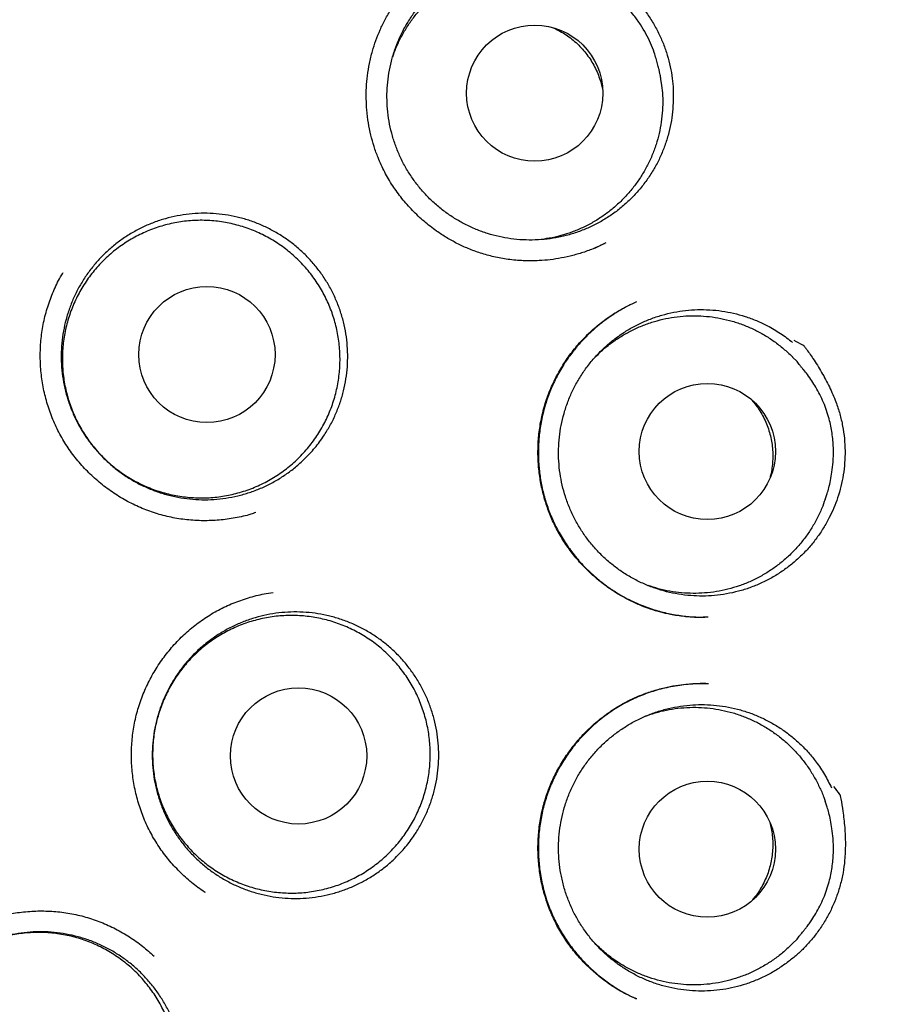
# Model space of a CAD drawing. Header units: millimetres. Extents: x 8 to 676, y 12 to 869.
# Tile 67 of 75: x 405.49 to 413.2, y 847.81 to 856.67. Entities that reach past the tile are written whole.
import ezdxf

# ---------------------------------------------------------------- set-up
doc = ezdxf.new("R2010")
doc.units = ezdxf.units.MM

msp = doc.modelspace()

# ---------------------------------------------------------------- linework, layer by layer
at = {"color": 7, "linetype": 'Continuous', "lineweight": 30}
for p, q in [((411.2625, 856.0794), (411.2557, 856.1348)), ((410.6612, 854.6162), (410.7645, 854.6645)), ((411.0361, 854.1329), (411.0119, 854.1212)), ((412.4793, 853.594), (412.4402, 853.6337)), ((412.7323, 852.354), (412.7503, 852.4068)), ((412.7503, 849.5867), (412.7323, 849.6395)), ((412.4402, 848.3598), (412.4793, 848.3995)), ((411.034, 847.8631), (411.0234, 847.8682))]:
    msp.add_line(p, q, dxfattribs=at)
for centre, radius in [((403.8363, 850.9968), 16.35), ((403.8363, 850.9968), 16.1738), ((410.1208, 856.0094), 0.6125), ((407.1729, 853.6579), 0.6128), ((411.6734, 852.7858), 0.6126), ((407.9971, 850.047), 0.6128), ((411.6734, 849.2076), 0.6125)]:
    msp.add_circle(centre, radius, dxfattribs=at)
for points, knots in [([(413.6075, 835.8794), (413.6134, 835.8834), (413.6261, 835.892), (413.655, 835.9124), (413.6973, 835.9422), (413.7559, 835.9831), (413.8258, 836.0308), (413.9035, 836.0839), (414.0142, 836.1607), (414.1586, 836.2626), (414.3374, 836.3919), (414.5247, 836.531), (414.7198, 836.6798), (414.9236, 836.8398), (415.1355, 837.0113), (415.3384, 837.1807), (415.5303, 837.3457), (415.7077, 837.5023), (415.8831, 837.6612), (416.0545, 837.8208), (416.2651, 838.0219), (416.5114, 838.2656), (416.7894, 838.5535), (417.056, 838.8419), (417.3114, 839.1307), (417.561, 839.425), (417.8044, 839.7249), (418.0414, 840.0301), (418.2687, 840.3359), (418.4878, 840.6437), (418.7, 840.9553), (418.9052, 841.2705), (419.1035, 841.5892), (419.3111, 841.9389), (419.5259, 842.3206), (419.7454, 842.7358), (419.9538, 843.1563), (420.1511, 843.5821), (420.3412, 844.022), (420.5231, 844.4764), (420.6958, 844.9456), (420.8559, 845.4207), (421.0029, 845.9012), (421.1366, 846.3858), (421.2542, 846.8639), (421.3567, 847.3343), (421.4449, 847.7966), (421.521, 848.2601), (421.5849, 848.725), (421.6377, 849.2007), (421.6785, 849.6874), (421.7062, 850.185), (421.7201, 850.6844), (421.72, 851.1854), (421.7057, 851.6876), (421.678, 852.1802), (421.6377, 852.6617), (421.5858, 853.1312), (421.522, 853.5978), (421.446, 854.0617), (421.3564, 854.5322), (421.2524, 855.0091), (421.133, 855.4922), (421.0001, 855.9723), (420.8536, 856.4492), (420.6935, 856.923), (420.5228, 857.3846), (420.3428, 857.8334), (420.1548, 858.2684), (419.9557, 858.6972), (419.746, 859.1194), (419.5213, 859.5433), (419.2809, 859.9686), (419.0241, 860.3947), (418.7559, 860.8134), (418.4763, 861.2246), (418.1852, 861.6283), (417.8882, 862.017), (417.586, 862.3911), (417.2794, 862.7508), (416.9628, 863.1029), (416.637, 863.4465), (416.3124, 863.771), (415.9902, 864.077), (415.6714, 864.3656), (415.3454, 864.6466), (415.0128, 864.9197), (414.6742, 865.1844), (414.3322, 865.4388), (413.9784, 865.6892), (413.6153, 865.9333), (413.2433, 866.1703), (412.8745, 866.3929), (412.5091, 866.6017), (412.2182, 866.7591), (412.002, 866.8716), (411.86, 866.9439), (411.7158, 867.0157), (411.5653, 867.0889), (411.4041, 867.1654), (411.2309, 867.2454), (411.0452, 867.3287), (410.8435, 867.4163), (410.6251, 867.5079), (410.3893, 867.603), (410.1388, 867.6996), (409.8736, 867.7972), (409.5939, 867.8951), (409.3149, 867.9875), (409.038, 868.0741), (408.7649, 868.1549), (408.4813, 868.2338), (408.1873, 868.3104), (407.8847, 868.3836), (407.5734, 868.4532), (407.2535, 868.5187), (406.9233, 868.5801), (406.5801, 868.6372), (406.2236, 868.6893), (405.8537, 868.7356), (405.4725, 868.7751), (405.0799, 868.8071), (404.6758, 868.8308), (404.26, 868.8462), (403.9788, 868.8481), (403.8363, 868.8491)], [0, 0, 0, 0, 0.000552, 0.001205, 0.002456, 0.004012, 0.005886, 0.007981, 0.01016, 0.014683, 0.019527, 0.024569, 0.029914, 0.035556, 0.041491, 0.047717, 0.052815, 0.058019, 0.063172, 0.06827, 0.073314, 0.082189, 0.090899, 0.099447, 0.107837, 0.116073, 0.124646, 0.133059, 0.141311, 0.149527, 0.157735, 0.165924, 0.174094, 0.182247, 0.192479, 0.202698, 0.212911, 0.223125, 0.233347, 0.244204, 0.255084, 0.265996, 0.276945, 0.287894, 0.298822, 0.309094, 0.319334, 0.329556, 0.339769, 0.349978, 0.360811, 0.371658, 0.382526, 0.393429, 0.404375, 0.415334, 0.425647, 0.435926, 0.446176, 0.456406, 0.466622, 0.477451, 0.48828, 0.499119, 0.509976, 0.52086, 0.531779, 0.542113, 0.552435, 0.562723, 0.572982, 0.583219, 0.594058, 0.604885, 0.615704, 0.626524, 0.637356, 0.648208, 0.658466, 0.668759, 0.679071, 0.689384, 0.699684, 0.709041, 0.718401, 0.727768, 0.737143, 0.746507, 0.755832, 0.76498, 0.77481, 0.784408, 0.793782, 0.80294, 0.811886, 0.815386, 0.818854, 0.822294, 0.825904, 0.829787, 0.833941, 0.83837, 0.843075, 0.8483, 0.853836, 0.859683, 0.865835, 0.872288, 0.879035, 0.885031, 0.891231, 0.897638, 0.904251, 0.911072, 0.917975, 0.925081, 0.932392, 0.939912, 0.947802, 0.955915, 0.964256, 0.972828, 0.981639, 0.990694, 1, 1, 1, 1]), ([(411.3664, 855.9483), (411.3649, 855.9126), (411.3618, 855.8413), (411.3458, 855.7343), (411.3212, 855.6279), (411.2874, 855.5241), (411.2455, 855.4244), (411.1954, 855.3286), (411.1369, 855.2365), (411.0707, 855.1498), (410.9982, 855.0697), (410.9192, 854.9959), (410.8334, 854.9285), (410.7423, 854.8685), (410.6472, 854.8171), (410.5483, 854.7737), (410.445, 854.7384), (410.3391, 854.7121), (410.2323, 854.6951), (410.1245, 854.6869), (410.0153, 854.6879), (409.9066, 854.6981), (409.8001, 854.7174), (409.6956, 854.7454), (409.5929, 854.7825), (409.4936, 854.8282), (409.3995, 854.8816), (409.31, 854.9426), (409.2253, 855.0116), (409.1467, 855.0875), (409.0754, 855.1691), (409.0112, 855.2562), (408.954, 855.3494), (408.9049, 855.447), (408.8646, 855.5475), (408.8328, 855.6509), (408.8096, 855.7577), (408.7955, 855.8661), (408.7907, 855.9742), (408.7949, 856.0823), (408.8083, 856.1906), (408.8309, 856.2975), (408.8622, 856.401), (408.9019, 856.5015), (408.9504, 856.5993), (409.0071, 856.6926), (409.0708, 856.7798), (409.1416, 856.8615), (409.2198, 856.9376), (409.3041, 857.0068), (409.3932, 857.068), (409.487, 857.1216), (409.586, 857.1675), (409.6886, 857.2048), (409.7929, 857.233), (409.8993, 857.2524), (410.0079, 857.263), (410.1262, 857.2641), (410.2531, 857.2542), (410.3413, 857.2352), (410.3857, 857.2257)], [0, 0, 0, 0, 0.016852, 0.033704, 0.051045, 0.068386, 0.085238, 0.10209, 0.119431, 0.136772, 0.153624, 0.170476, 0.187817, 0.205159, 0.22201, 0.238862, 0.256203, 0.273545, 0.290396, 0.307248, 0.32459, 0.341931, 0.358783, 0.375634, 0.392976, 0.410317, 0.427169, 0.444021, 0.461362, 0.478703, 0.495555, 0.512407, 0.529748, 0.547089, 0.563941, 0.580793, 0.598134, 0.615476, 0.632327, 0.649179, 0.66652, 0.683862, 0.700714, 0.717565, 0.734907, 0.752248, 0.7691, 0.785951, 0.803293, 0.820634, 0.837486, 0.854338, 0.871679, 0.88902, 0.905872, 0.922724, 0.940065, 0.957406, 0.978585, 1, 1, 1, 1]), ([(410.3885, 857.2476), (410.4178, 857.247), (410.4488, 857.2464), (410.4804, 857.2449), (410.4826, 857.2449), (410.4834, 857.2448), (410.484, 857.2444), (410.4868, 857.2432), (410.4975, 857.2377), (410.5407, 857.2163), (410.6238, 857.1694), (410.7388, 857.0975), (410.8585, 857.01), (410.9618, 856.921), (411.0482, 856.8313), (411.1188, 856.7434), (411.1815, 856.6497), (411.2349, 856.5525), (411.2788, 856.4527), (411.3139, 856.3511), (411.3407, 856.247), (411.3579, 856.1446), (411.3671, 856.0448), (411.3666, 855.9805), (411.3664, 855.9483)], [0, 0, 0, 0, 0.0501521, 0.0529547, 0.0539172, 0.0539786, 0.0542235, 0.055203, 0.059121, 0.0747936, 0.1375051, 0.2217266, 0.3060284, 0.3901552, 0.4540147, 0.5181245, 0.5822317, 0.6460877, 0.707003, 0.7681281, 0.8292491, 0.8901587, 0.9450804, 1, 1, 1, 1]), ([(408.8439, 856.3353), (408.8532, 856.3617), (408.8742, 856.4217), (408.917, 856.5112), (408.9697, 856.6029), (409.0296, 856.6888), (409.0964, 856.7695), (409.1705, 856.8449), (409.2507, 856.9138), (409.3357, 856.975), (409.4254, 857.0289), (409.5203, 857.0756), (409.6189, 857.1139), (409.7193, 857.1435), (409.8219, 857.1647), (409.927, 857.1772), (410.0327, 857.1807), (410.1374, 857.1754), (410.2412, 857.1613), (410.344, 857.1389), (410.4109, 857.1167), (410.444, 857.1056)], [0, 0, 0, 0, 0.042421, 0.096356, 0.150291, 0.202704, 0.255116, 0.309051, 0.362987, 0.415399, 0.467812, 0.521747, 0.575682, 0.628094, 0.680507, 0.734442, 0.788377, 0.84079, 0.893202, 0.947137, 1, 1, 1, 1]), ([(411.2557, 856.1348), (411.2549, 856.1408), (411.2532, 856.1532), (411.249, 856.1754), (411.2437, 856.2007), (411.2362, 856.233), (411.226, 856.2734), (411.2121, 856.3224), (411.192, 856.3852), (411.1628, 856.4598), (411.1218, 856.544), (411.0723, 856.6276), (411.0204, 856.7), (410.9691, 856.7616), (410.9206, 856.8131), (410.8679, 856.8626), (410.8112, 856.9093), (410.7532, 856.9513), (410.6973, 856.9871), (410.6468, 857.0162), (410.6027, 857.0393), (410.5677, 857.0562), (410.5412, 857.0683), (410.5222, 857.0765), (410.5069, 857.0829), (410.4997, 857.0856), (410.4965, 857.0868)], [0, 0, 0, 0, 0.017672, 0.036841, 0.057884, 0.081085, 0.115729, 0.154954, 0.198819, 0.268137, 0.340208, 0.415034, 0.492613, 0.545873, 0.600358, 0.656068, 0.713003, 0.770102, 0.821517, 0.866421, 0.904912, 0.93713, 0.957321, 0.97429, 0.988338, 1, 1, 1, 1]), ([(410.7607, 854.6625), (410.731, 854.6478), (410.668, 854.6167), (410.5684, 854.5794), (410.4648, 854.5482), (410.3622, 854.5253), (410.2611, 854.5099), (410.1465, 854.5002), (410.0198, 854.4997), (409.8833, 854.5119), (409.7547, 854.5352), (409.6348, 854.568), (409.5241, 854.6088), (409.4223, 854.656), (409.3273, 854.7089), (409.2277, 854.7742), (409.1242, 854.8547), (409.0199, 854.9526), (408.9254, 855.0599), (408.8415, 855.1755), (408.7694, 855.2986), (408.715, 855.4174), (408.6749, 855.5292), (408.6457, 855.6335), (408.6235, 855.7434), (408.6102, 855.852), (408.6048, 855.9583), (408.6065, 856.0613), (408.6158, 856.1679), (408.6336, 856.2778), (408.6592, 856.3835), (408.6917, 856.4842), (408.7299, 856.5789), (408.7756, 856.673), (408.8294, 856.7657), (408.8907, 856.8568), (408.9375, 856.9141), (408.9612, 856.9431)], [0, 0, 0, 0, 0.024518, 0.051876, 0.078476, 0.104335, 0.129464, 0.153868, 0.189117, 0.222753, 0.254791, 0.285251, 0.314145, 0.341477, 0.367739, 0.393987, 0.428999, 0.464011, 0.498995, 0.533936, 0.568836, 0.603708, 0.629859, 0.656058, 0.683353, 0.712221, 0.736455, 0.761704, 0.787978, 0.81529, 0.843665, 0.868132, 0.893232, 0.918957, 0.945321, 0.972333, 1, 1, 1, 1]), ([(410.2915, 856.5941), (410.3056, 856.5878), (410.3391, 856.5725), (410.3892, 856.5428), (410.4423, 856.506), (410.4926, 856.4642), (410.5391, 856.4183), (410.5812, 856.3692), (410.6191, 856.3167), (410.6527, 856.2607), (410.6815, 856.202), (410.7048, 856.1417), (410.7221, 856.0852), (410.7292, 856.0483), (410.7322, 856.0323)], [0, 0, 0, 0, 0.0624396, 0.1486254, 0.2348113, 0.3235011, 0.4121909, 0.4983767, 0.5845626, 0.6732524, 0.7619422, 0.8481281, 0.9343139, 1, 1, 1, 1]), ([(411.262, 856.0794), (411.2652, 856.049), (411.2722, 855.9833), (411.272, 855.8814), (411.2636, 855.7759), (411.2463, 855.6726), (411.2206, 855.571), (411.186, 855.471), (411.1431, 855.3744), (411.0926, 855.2826), (411.0346, 855.1953), (410.9689, 855.1125), (410.8964, 855.0356), (410.8183, 854.9658), (410.7348, 854.9027), (410.6453, 854.8463), (410.5513, 854.7978), (410.4546, 854.7578), (410.3548, 854.7261), (410.2557, 854.7029), (410.1891, 854.6947), (410.1579, 854.6909)], [0, 0, 0, 0, 0.046316, 0.10032, 0.154324, 0.206804, 0.259283, 0.313287, 0.367291, 0.419771, 0.47225, 0.526254, 0.580258, 0.632738, 0.685217, 0.739221, 0.793226, 0.845705, 0.898185, 0.952189, 1, 1, 1, 1]), ([(408.0399, 852.7071), (408.0131, 852.6828), (407.9594, 852.6341), (407.8714, 852.5701), (407.7788, 852.513), (407.6817, 852.4641), (407.5808, 852.4238), (407.4768, 852.392), (407.3705, 852.3689), (407.2627, 852.3549), (407.1541, 852.3502), (407.0454, 852.3547), (406.9374, 852.3682), (406.8311, 852.3906), (406.727, 852.4221), (406.6259, 852.4623), (406.5285, 852.5108), (406.4355, 852.5672), (406.3478, 852.6314), (406.2656, 852.7028), (406.1897, 852.7807), (406.1206, 852.8647), (406.059, 852.9543), (406.0051, 853.0489), (405.9593, 853.1476), (405.9219, 853.2496), (405.8934, 853.3546), (405.8738, 853.4616), (405.8632, 853.5699), (405.8617, 853.6786), (405.8696, 853.787), (405.8865, 853.8945), (405.9124, 854.0002), (405.9469, 854.1032), (405.9902, 854.2029), (406.0418, 854.2987), (406.1011, 854.3899), (406.1679, 854.4757), (406.2417, 854.5554), (406.3221, 854.6287), (406.4083, 854.695), (406.4996, 854.7539), (406.5957, 854.8046), (406.6959, 854.8472), (406.7992, 854.8813), (406.9049, 854.9065), (407.0123, 854.9226), (407.1209, 854.9296), (407.2297, 854.9275), (407.3378, 854.9164), (407.4446, 854.896), (407.5494, 854.8666), (407.6514, 854.8287), (407.7497, 854.7824), (407.8437, 854.7278), (407.9329, 854.6654), (408.0166, 854.5958), (408.0941, 854.5196), (408.1648, 854.4369), (408.2283, 854.3486), (408.2843, 854.2552), (408.3322, 854.1576), (408.3715, 854.0563), (408.4022, 853.9519), (408.4242, 853.8453), (408.4371, 853.7373), (408.4407, 853.6287), (408.4351, 853.52), (408.4205, 853.4122), (408.397, 853.3061), (408.3644, 853.2024), (408.3232, 853.1017), (408.2738, 853.0048), (408.2115, 852.9049), (408.1352, 852.8036), (408.0716, 852.7392), (408.0399, 852.7071)], [0, 0, 0, 0, 0.0134, 0.026847, 0.040295, 0.053694, 0.067094, 0.080541, 0.093989, 0.107388, 0.120788, 0.134235, 0.147683, 0.161082, 0.174482, 0.18793, 0.201377, 0.214777, 0.228176, 0.241624, 0.255071, 0.268471, 0.28187, 0.295318, 0.308765, 0.322165, 0.335565, 0.349012, 0.36246, 0.375859, 0.389259, 0.402706, 0.416154, 0.429553, 0.442953, 0.4564, 0.469848, 0.483247, 0.496647, 0.510095, 0.523542, 0.536942, 0.550341, 0.563789, 0.577236, 0.590636, 0.604035, 0.617483, 0.63093, 0.64433, 0.65773, 0.671177, 0.684625, 0.698024, 0.711424, 0.724871, 0.738319, 0.751718, 0.765118, 0.778565, 0.792013, 0.805412, 0.818812, 0.83226, 0.845707, 0.859107, 0.872506, 0.885954, 0.899401, 0.912801, 0.9262, 0.939648, 0.953095, 0.966495, 0.983247, 1, 1, 1, 1]), ([(406.2378, 852.7354), (406.2059, 852.7696), (406.1419, 852.8381), (406.0614, 852.9536), (405.9933, 853.0766), (405.94, 853.2068), (405.9014, 853.342), (405.878, 853.4807), (405.8707, 853.6211), (405.879, 853.7615), (405.9029, 853.9001), (405.9425, 854.035), (405.9968, 854.1646), (406.0652, 854.2875), (406.1472, 854.4017), (406.2414, 854.506), (406.3465, 854.5993), (406.4618, 854.6799), (406.5852, 854.7471), (406.7153, 854.8003), (406.8507, 854.8382), (406.9895, 854.8608), (407.1299, 854.8679), (407.2702, 854.8588), (407.4086, 854.8342), (407.5435, 854.7944), (407.673, 854.7394), (407.7955, 854.6703), (407.9096, 854.5881), (408.0135, 854.4934), (408.1063, 854.3877), (408.1868, 854.2723), (408.2536, 854.1485), (408.3062, 854.0181), (408.344, 853.8826), (408.366, 853.7437), (408.3724, 853.6033), (408.3633, 853.4629), (408.3381, 853.3246), (408.2977, 853.1899), (408.2426, 853.0606), (408.1731, 852.9384), (408.0904, 852.8247), (407.9956, 852.7209), (407.8895, 852.6287), (407.7738, 852.5488), (407.65, 852.4822), (407.5193, 852.4304), (407.3837, 852.3933), (407.2448, 852.3715), (407.1043, 852.3658), (406.9641, 852.3757), (406.8258, 852.4011), (406.6913, 852.4422), (406.5622, 852.498), (406.4428, 852.5664), (406.3334, 852.6451), (406.2697, 852.7053), (406.2378, 852.7354)], [0, 0, 0, 0, 0.017879, 0.035815, 0.053694, 0.071573, 0.089509, 0.107388, 0.125266, 0.143202, 0.161081, 0.17896, 0.196896, 0.214775, 0.232654, 0.25059, 0.268469, 0.286348, 0.304284, 0.322163, 0.340041, 0.357977, 0.375856, 0.393735, 0.411671, 0.42955, 0.447429, 0.465365, 0.483244, 0.501123, 0.519059, 0.536938, 0.554816, 0.572752, 0.590631, 0.60851, 0.626446, 0.644325, 0.662204, 0.68014, 0.698019, 0.715898, 0.733834, 0.751713, 0.769591, 0.787527, 0.805406, 0.823285, 0.841221, 0.8591, 0.876979, 0.894915, 0.912794, 0.930673, 0.948609, 0.966488, 0.983244, 1, 1, 1, 1]), ([(407.612, 852.2362), (407.5976, 852.2311), (407.5374, 852.2099), (407.4272, 852.1863), (407.2834, 852.166), (407.1382, 852.1606), (406.9933, 852.1689), (406.85, 852.1914), (406.7096, 852.228), (406.5735, 852.2788), (406.4431, 852.343), (406.3193, 852.4195), (406.2034, 852.5076), (406.0963, 852.6062), (405.9992, 852.7146), (405.9133, 852.8318), (405.8397, 852.9569), (405.7793, 853.0889), (405.7321, 853.2261), (405.6984, 853.3673), (405.6783, 853.5113), (405.6722, 853.6567), (405.6802, 853.8024), (405.7026, 853.9469), (405.7392, 854.0888), (405.791, 854.2255), (405.8386, 854.3279), (405.8726, 854.3818), (405.8807, 854.3946)], [0, 0, 0, 0, 0.012862, 0.053509, 0.094099, 0.134637, 0.175132, 0.215599, 0.25607, 0.296575, 0.337133, 0.377741, 0.418375, 0.459002, 0.499593, 0.540132, 0.580629, 0.621099, 0.661574, 0.702083, 0.742639, 0.783252, 0.823939, 0.86473, 0.905671, 0.946538, 0.987273, 1, 1, 1, 1]), ([(411.678, 851.296), (411.6692, 851.2956), (411.6511, 851.2946), (411.6147, 851.2925), (411.5699, 851.2926), (411.5179, 851.2958), (411.4619, 851.3009), (411.4025, 851.3088), (411.3324, 851.3211), (411.251, 851.3399), (411.1583, 851.3677), (411.0617, 851.4043), (410.9632, 851.4501), (410.8579, 851.5091), (410.7501, 851.582), (410.6433, 851.6693), (410.5459, 851.7647), (410.4585, 851.867), (410.3816, 851.9753), (410.3157, 852.0887), (410.2612, 852.206), (410.2176, 852.3266), (410.1844, 852.4505), (410.1616, 852.5783), (410.1497, 852.7098), (410.1494, 852.8441), (410.1613, 852.9802), (410.1862, 853.1171), (410.2248, 853.2532), (410.2773, 853.3866), (410.3434, 853.5156), (410.4216, 853.6374), (410.5098, 853.7492), (410.6054, 853.8491), (410.7063, 853.9369), (410.8111, 854.0126), (410.9159, 854.0762), (410.9876, 854.11), (411.0218, 854.1261)], [0, 0, 0, 0, 0.008302, 0.017038, 0.028582, 0.041463, 0.055238, 0.069895, 0.085435, 0.107529, 0.131206, 0.156472, 0.183338, 0.21088, 0.244976, 0.278688, 0.31199, 0.344861, 0.377292, 0.409291, 0.440867, 0.472036, 0.503182, 0.534862, 0.567088, 0.599869, 0.63322, 0.667169, 0.701753, 0.736792, 0.77223, 0.80796, 0.842861, 0.876699, 0.909487, 0.941245, 0.972003, 1, 1, 1, 1]), ([(410.9834, 854.1073), (410.968, 854.0991), (410.9354, 854.0817), (410.8751, 854.0478), (410.8021, 854.0018), (410.7239, 853.9448), (410.6495, 853.8827), (410.5797, 853.8167), (410.5104, 853.742), (410.4433, 853.6585), (410.3756, 853.5604), (410.3116, 853.4482), (410.2551, 853.3233), (410.2112, 853.195), (410.1796, 853.065), (410.16, 852.9343), (410.152, 852.804), (410.1552, 852.675), (410.1693, 852.5478), (410.1942, 852.4221), (410.2304, 852.2974), (410.2785, 852.1742), (410.3389, 852.054), (410.4111, 851.9383), (410.4948, 851.8281), (410.5897, 851.7246), (410.6954, 851.6291), (410.8112, 851.5428), (410.9351, 851.4683), (411.0636, 851.4072), (411.1929, 851.3606), (411.3209, 851.3273), (411.446, 851.3063), (411.5652, 851.2956), (411.6424, 851.2964), (411.6791, 851.2969)], [0, 0, 0, 0, 0.0130809, 0.0277432, 0.0514926, 0.0774947, 0.0999234, 0.123801, 0.1491336, 0.1759299, 0.2036467, 0.2380313, 0.2721219, 0.3057852, 0.3389914, 0.3717792, 0.4041752, 0.4361996, 0.4678714, 0.4994615, 0.5316614, 0.5645375, 0.5979117, 0.6317576, 0.6661006, 0.7009537, 0.7363213, 0.7722068, 0.8085467, 0.8440197, 0.8781542, 0.9109706, 0.9424728, 0.9726487, 1, 1, 1, 1]), ([(412.7691, 852.1907), (412.7522, 852.1593), (412.7185, 852.0964), (412.6576, 852.0069), (412.5893, 851.9217), (412.5139, 851.8428), (412.4328, 851.7712), (412.3462, 851.7066), (412.2535, 851.6491), (412.1562, 851.5996), (412.0561, 851.5589), (411.9529, 851.5267), (411.8464, 851.5032), (411.7383, 851.4887), (411.6303, 851.4836), (411.5223, 851.4874), (411.414, 851.5005), (411.3071, 851.5228), (411.2035, 851.5537), (411.1028, 851.5931), (411.0049, 851.6414), (410.9114, 851.6978), (410.8239, 851.7613), (410.7418, 851.8319), (410.6653, 851.9099), (410.5957, 851.9941), (410.5341, 852.0831), (410.48, 852.1769), (410.4336, 852.2758), (410.3957, 852.3783), (410.3669, 852.4827), (410.3468, 852.5891), (410.3357, 852.6978), (410.3338, 852.8071), (410.3411, 852.9151), (410.3573, 853.0222), (410.3828, 853.1284), (410.4171, 853.2321), (410.4597, 853.3316), (410.5104, 853.4272), (410.5695, 853.519), (410.6362, 853.6055), (410.7093, 853.6852), (410.7887, 853.7585), (410.8748, 853.8256), (410.9663, 853.885), (411.0616, 853.936), (411.1608, 853.9788), (411.2643, 854.0135), (411.3703, 854.0392), (411.4771, 854.0557), (411.5849, 854.0633), (411.694, 854.0617), (411.8026, 854.0508), (411.9088, 854.0309), (412.0131, 854.0023), (412.1156, 853.9646), (412.2226, 853.9143), (412.3326, 853.8504), (412.4039, 853.795), (412.4397, 853.7672)], [0, 0, 0, 0, 0.016852, 0.033704, 0.051045, 0.068386, 0.085238, 0.10209, 0.119431, 0.136772, 0.153624, 0.170476, 0.187817, 0.205159, 0.22201, 0.238862, 0.256203, 0.273545, 0.290396, 0.307248, 0.32459, 0.341931, 0.358783, 0.375634, 0.392976, 0.410317, 0.427169, 0.444021, 0.461362, 0.478703, 0.495555, 0.512407, 0.529748, 0.547089, 0.563941, 0.580793, 0.598134, 0.615476, 0.632327, 0.649179, 0.66652, 0.683862, 0.700714, 0.717565, 0.734907, 0.752248, 0.7691, 0.785951, 0.803293, 0.820634, 0.837486, 0.854338, 0.871679, 0.88902, 0.905872, 0.922724, 0.940065, 0.957406, 0.978585, 1, 1, 1, 1]), ([(410.6611, 853.6304), (410.6802, 853.6497), (410.7242, 853.6943), (410.7999, 853.7557), (410.8859, 853.8154), (410.9767, 853.8676), (411.0725, 853.9124), (411.1717, 853.9488), (411.2727, 853.9765), (411.3757, 853.9956), (411.4809, 854.0061), (411.5866, 854.0076), (411.6911, 854.0002), (411.7946, 853.9842), (411.8973, 853.9592), (411.9976, 853.9255), (412.0938, 853.8839), (412.1862, 853.8344), (412.2751, 853.7769), (412.358, 853.7113), (412.413, 853.6631), (412.4382, 853.6355), (412.44, 853.6335)], [0, 0, 0, 0, 0.041033, 0.094839, 0.147125, 0.199412, 0.253218, 0.307024, 0.359311, 0.411598, 0.465403, 0.519209, 0.571496, 0.623783, 0.677589, 0.731395, 0.783681, 0.835968, 0.889774, 0.94358, 0.995867, 1, 1, 1, 1]), ([(412.4517, 853.7857), (412.4779, 853.7724), (412.5056, 853.7584), (412.5334, 853.7434), (412.5354, 853.7424), (412.536, 853.742), (412.5364, 853.7413), (412.5384, 853.7391), (412.5457, 853.7294), (412.5753, 853.6915), (412.6299, 853.6131), (412.7022, 853.4985), (412.7721, 853.3677), (412.8266, 853.2427), (412.8655, 853.1244), (412.8909, 853.0146), (412.9069, 852.9029), (412.9127, 852.7922), (412.909, 852.6832), (412.8966, 852.5764), (412.8755, 852.471), (412.8466, 852.3713), (412.8116, 852.2775), (412.7832, 852.2196), (412.7691, 852.1907)], [0, 0, 0, 0, 0.050152, 0.052955, 0.053917, 0.053979, 0.054224, 0.055203, 0.059121, 0.074794, 0.137505, 0.221727, 0.306028, 0.390155, 0.454015, 0.518125, 0.582232, 0.646088, 0.707003, 0.768128, 0.829249, 0.890159, 0.94508, 1, 1, 1, 1]), ([(412.7503, 852.4069), (412.7556, 852.424), (412.767, 852.4609), (412.7817, 852.527), (412.795, 852.6045), (412.8061, 852.7038), (412.8089, 852.8207), (412.797, 852.9506), (412.7741, 853.0616), (412.7463, 853.1534), (412.7184, 853.2269), (412.6861, 853.2972), (412.6511, 853.3616), (412.6136, 853.4216), (412.5759, 853.4746), (412.5443, 853.5145), (412.5238, 853.5379), (412.5137, 853.5501), (412.5039, 853.563), (412.4921, 853.5795), (412.484, 853.5888), (412.4794, 853.594)], [0, 0, 0, 0, 0.045195, 0.097437, 0.157767, 0.226903, 0.326335, 0.426016, 0.525911, 0.585972, 0.646112, 0.70633, 0.763608, 0.814398, 0.86875, 0.912955, 0.931285, 0.940118, 0.949539, 0.971682, 1, 1, 1, 1]), ([(412.0741, 853.2473), (412.0863, 853.2328), (412.1123, 853.2018), (412.1466, 853.1504), (412.1785, 853.0941), (412.2056, 853.0347), (412.2277, 852.9732), (412.2442, 852.9106), (412.2556, 852.8469), (412.2616, 852.7819), (412.2621, 852.7165), (412.2569, 852.6521), (412.2487, 852.5974), (412.2401, 852.5646), (412.2369, 852.5525)], [0, 0, 0, 0, 0.0768929, 0.163144, 0.2493951, 0.338152, 0.4269089, 0.5131599, 0.599411, 0.6881679, 0.7769248, 0.8631758, 0.9494269, 1, 1, 1, 1]), ([(412.7316, 852.3543), (412.7223, 852.3278), (412.7013, 852.2677), (412.6588, 852.1789), (412.6067, 852.088), (412.547, 852.0018), (412.4796, 851.9202), (412.4056, 851.8447), (412.3261, 851.7764), (412.2414, 851.7149), (412.1508, 851.6603), (412.0559, 851.6135), (411.9584, 851.5754), (411.858, 851.5455), (411.7545, 851.524), (411.6495, 851.5114), (411.5449, 851.5078), (411.4403, 851.5128), (411.3355, 851.527), (411.2344, 851.5489), (411.1702, 851.5702), (411.1397, 851.5803)], [0, 0, 0, 0, 0.042733, 0.096886, 0.149509, 0.202133, 0.256285, 0.310438, 0.363062, 0.415685, 0.469838, 0.52399, 0.576614, 0.629237, 0.68339, 0.737542, 0.790166, 0.84279, 0.896942, 0.951095, 1, 1, 1, 1]), ([(407.159, 848.8177), (407.1563, 848.8193), (407.1122, 848.8459), (407.0336, 848.9083), (406.925, 849.0049), (406.8272, 849.1127), (406.7402, 849.229), (406.6656, 849.3535), (406.604, 849.4849), (406.5556, 849.6217), (406.5207, 849.7626), (406.4994, 849.9064), (406.492, 850.0518), (406.4987, 850.1976), (406.5198, 850.3423), (406.5554, 850.4845), (406.6052, 850.6222), (406.6683, 850.7539), (406.7438, 850.8785), (406.8307, 850.9952), (406.9283, 851.1028), (407.0357, 851.2004), (407.1521, 851.287), (407.2765, 851.3617), (407.4081, 851.4233), (407.5452, 851.471), (407.6656, 851.5024), (407.7406, 851.5123), (407.7675, 851.5158)], [0, 0, 0, 0, 0.002568, 0.043211, 0.083847, 0.124445, 0.164992, 0.205498, 0.245976, 0.28646, 0.326979, 0.367546, 0.40817, 0.448868, 0.489672, 0.530625, 0.571496, 0.612237, 0.652892, 0.693484, 0.734023, 0.774522, 0.814998, 0.85549, 0.896014, 0.936589, 0.977211, 1, 1, 1, 1]), ([(408.8665, 849.1286), (408.8399, 849.1041), (408.7867, 849.0549), (408.6992, 848.99), (408.6072, 848.9321), (408.5105, 848.8822), (408.41, 848.8409), (408.3063, 848.8081), (408.2002, 848.7841), (408.0926, 848.769), (407.984, 848.7633), (407.8753, 848.7668), (407.7672, 848.7792), (407.6607, 848.8006), (407.5564, 848.8312), (407.455, 848.8704), (407.3571, 848.9179), (407.2637, 848.9735), (407.1754, 849.0368), (407.0926, 849.1075), (407.016, 849.1847), (406.9463, 849.268), (406.8839, 849.3571), (406.8292, 849.4511), (406.7825, 849.5494), (406.7442, 849.6512), (406.7148, 849.7558), (406.6943, 849.8627), (406.6828, 849.9709), (406.6803, 850.0796), (406.6872, 850.1881), (406.7033, 850.2958), (406.7281, 850.4017), (406.7618, 850.5051), (406.8042, 850.6052), (406.8549, 850.7015), (406.9135, 850.7933), (406.9794, 850.8797), (407.0526, 850.9601), (407.1323, 851.0342), (407.2179, 851.1014), (407.3087, 851.1611), (407.4043, 851.2127), (407.5041, 851.2563), (407.6071, 851.2913), (407.7125, 851.3176), (407.8198, 851.3347), (407.9283, 851.3427), (408.0371, 851.3417), (408.1453, 851.3316), (408.2522, 851.3122), (408.3572, 851.2838), (408.4595, 851.2468), (408.5583, 851.2015), (408.6527, 851.1477), (408.7425, 851.0862), (408.8267, 851.0174), (408.9049, 850.9419), (408.9762, 850.8599), (409.0405, 850.7721), (409.0973, 850.6793), (409.1461, 850.5821), (409.1863, 850.4811), (409.2179, 850.377), (409.2408, 850.2706), (409.2546, 850.1628), (409.2591, 850.0542), (409.2545, 849.9454), (409.2409, 849.8374), (409.2183, 849.7311), (409.1866, 849.6271), (409.1463, 849.526), (409.0977, 849.4286), (409.0364, 849.3281), (408.9609, 849.2261), (408.8979, 849.1611), (408.8665, 849.1286)], [0, 0, 0, 0, 0.0134, 0.026847, 0.040295, 0.053694, 0.067094, 0.080541, 0.093989, 0.107388, 0.120788, 0.134235, 0.147683, 0.161082, 0.174482, 0.18793, 0.201377, 0.214777, 0.228176, 0.241624, 0.255071, 0.268471, 0.28187, 0.295318, 0.308765, 0.322165, 0.335565, 0.349012, 0.36246, 0.375859, 0.389259, 0.402706, 0.416154, 0.429553, 0.442953, 0.4564, 0.469848, 0.483247, 0.496647, 0.510095, 0.523542, 0.536942, 0.550341, 0.563789, 0.577236, 0.590636, 0.604035, 0.617483, 0.63093, 0.64433, 0.65773, 0.671177, 0.684625, 0.698024, 0.711424, 0.724871, 0.738319, 0.751718, 0.765118, 0.778565, 0.792013, 0.805412, 0.818812, 0.83226, 0.845707, 0.859107, 0.872506, 0.885954, 0.899401, 0.912801, 0.9262, 0.939648, 0.953095, 0.966495, 0.983247, 1, 1, 1, 1]), ([(407.0412, 849.1878), (407.0097, 849.2222), (406.9464, 849.2913), (406.8669, 849.4075), (406.8, 849.5311), (406.7479, 849.6618), (406.7105, 849.7973), (406.6884, 849.9362), (406.6824, 850.0767), (406.692, 850.217), (406.7172, 850.3554), (406.758, 850.49), (406.8135, 850.6193), (406.883, 850.7416), (406.966, 850.8551), (407.0611, 850.9586), (407.1672, 851.051), (407.2831, 851.1306), (407.4071, 851.1969), (407.5377, 851.249), (407.6734, 851.2857), (407.8123, 851.3071), (407.9528, 851.313), (408.093, 851.3027), (408.2312, 851.277), (408.3657, 851.236), (408.4946, 851.1799), (408.6164, 851.1098), (408.7298, 851.0266), (408.8328, 850.931), (408.9246, 850.8245), (409.004, 850.7085), (409.0696, 850.5841), (409.121, 850.4532), (409.1576, 850.3174), (409.1783, 850.1782), (409.1834, 850.0377), (409.173, 849.8974), (409.1465, 849.7593), (409.1049, 849.625), (409.0487, 849.496), (408.978, 849.3744), (408.8943, 849.2614), (408.7985, 849.1584), (408.6916, 849.0671), (408.5752, 848.9882), (408.4508, 848.9226), (408.3197, 848.8718), (408.1838, 848.8359), (408.0447, 848.8153), (407.9042, 848.8108), (407.7641, 848.8219), (407.626, 848.8484), (407.492, 848.8907), (407.3634, 848.9476), (407.2446, 849.0171), (407.1361, 849.0967), (407.0729, 849.1574), (407.0412, 849.1878)], [0, 0, 0, 0, 0.017879, 0.035815, 0.053694, 0.071573, 0.089509, 0.107388, 0.125266, 0.143202, 0.161081, 0.17896, 0.196896, 0.214775, 0.232654, 0.25059, 0.268469, 0.286348, 0.304284, 0.322163, 0.340041, 0.357977, 0.375856, 0.393735, 0.411671, 0.42955, 0.447429, 0.465365, 0.483244, 0.501123, 0.519059, 0.536938, 0.554816, 0.572752, 0.590631, 0.60851, 0.626446, 0.644325, 0.662204, 0.68014, 0.698019, 0.715898, 0.733834, 0.751713, 0.769591, 0.787527, 0.805406, 0.823285, 0.841221, 0.8591, 0.876979, 0.894915, 0.912794, 0.930673, 0.948609, 0.966488, 0.983244, 1, 1, 1, 1]), ([(411.0377, 847.8605), (411.03, 847.8638), (411.0131, 847.8712), (410.9806, 847.8857), (410.9393, 847.9057), (410.8886, 847.9329), (410.8318, 847.9673), (410.772, 848.008), (410.698, 848.0637), (410.6136, 848.1366), (410.5222, 848.2302), (410.4376, 848.3336), (410.3613, 848.4466), (410.2949, 848.5688), (410.24, 848.6988), (410.1974, 848.8344), (410.168, 848.9731), (410.1516, 849.1129), (410.1482, 849.2527), (410.1577, 849.3913), (410.1799, 849.5277), (410.2147, 849.6605), (410.2614, 849.7882), (410.3191, 849.9101), (410.3875, 850.0261), (410.4664, 850.1363), (410.5559, 850.2402), (410.6556, 850.3366), (410.7577, 850.4184), (410.8597, 850.4866), (410.9596, 850.5426), (411.0649, 850.5908), (411.1741, 850.6305), (411.2827, 850.6607), (411.3854, 850.6809), (411.4774, 850.6924), (411.5575, 850.6976), (411.6257, 850.6987), (411.6663, 850.6976), (411.6847, 850.6971)], [0, 0, 0, 0, 0.00697, 0.015295, 0.027206, 0.041318, 0.057699, 0.075769, 0.094141, 0.125303, 0.157132, 0.18961, 0.222731, 0.256506, 0.290944, 0.325608, 0.360025, 0.394203, 0.428149, 0.461875, 0.495404, 0.52877, 0.561807, 0.594459, 0.627001, 0.659908, 0.693199, 0.726879, 0.760957, 0.788524, 0.816376, 0.844518, 0.872959, 0.901181, 0.926769, 0.949421, 0.96915, 0.985991, 1, 1, 1, 1]), ([(411.6596, 850.6976), (411.6551, 850.6976), (411.6382, 850.6977), (411.6045, 850.6971), (411.5551, 850.695), (411.4943, 850.6904), (411.4225, 850.682), (411.3231, 850.6655), (411.2017, 850.6355), (411.0651, 850.5869), (410.9355, 850.5255), (410.8142, 850.4527), (410.7019, 850.37), (410.5991, 850.2784), (410.5061, 850.1791), (410.4233, 850.0728), (410.3505, 849.9598), (410.288, 849.8402), (410.2366, 849.7144), (410.197, 849.5836), (410.1695, 849.4491), (410.1545, 849.312), (410.1521, 849.1733), (410.1626, 849.034), (410.1862, 848.8956), (410.2228, 848.7602), (410.2716, 848.6303), (410.3315, 848.508), (410.4009, 848.3942), (410.4784, 848.2894), (410.5627, 848.1938), (410.6526, 848.1075), (410.7465, 848.0312), (410.8424, 847.9644), (410.9352, 847.9084), (410.9978, 847.8789), (411.0266, 847.8653)], [0, 0, 0, 0, 0.003345, 0.012758, 0.024959, 0.039976, 0.057828, 0.078508, 0.114589, 0.150382, 0.18578, 0.220642, 0.255023, 0.288961, 0.32248, 0.355606, 0.388597, 0.421848, 0.455378, 0.489039, 0.52284, 0.556817, 0.590997, 0.625402, 0.660061, 0.694804, 0.729069, 0.76267, 0.795523, 0.827666, 0.859116, 0.889884, 0.91991, 0.948734, 0.976322, 1, 1, 1, 1]), ([(412.4025, 848.1967), (412.3737, 848.1757), (412.316, 848.1336), (412.2223, 848.0794), (412.1238, 848.0323), (412.0216, 847.994), (411.9176, 847.9646), (411.8114, 847.944), (411.7029, 847.9324), (411.5939, 847.93), (411.486, 847.9368), (411.3791, 847.9526), (411.2729, 847.9776), (411.1692, 848.0115), (411.0697, 848.0537), (410.974, 848.104), (410.8821, 848.1628), (410.7955, 848.2292), (410.7156, 848.302), (410.642, 848.3812), (410.5747, 848.4672), (410.5149, 848.5586), (410.4636, 848.6538), (410.4203, 848.753), (410.3853, 848.8565), (410.3591, 848.9626), (410.3422, 849.0695), (410.3341, 849.1774), (410.3352, 849.2867), (410.3456, 849.3955), (410.3649, 849.502), (410.393, 849.6066), (410.4301, 849.7094), (410.4759, 849.8087), (410.5293, 849.9028), (410.5903, 849.9922), (410.6594, 850.0769), (410.7353, 850.1555), (410.8168, 850.2266), (410.904, 850.2907), (410.9971, 850.3478), (411.0947, 850.3968), (411.1951, 850.4369), (411.2984, 850.4685), (411.4051, 850.4915), (411.5134, 850.5054), (411.6214, 850.5099), (411.7293, 850.5055), (411.8376, 850.4919), (411.9443, 850.4691), (412.0476, 850.4376), (412.1481, 850.3976), (412.2457, 850.3488), (412.3388, 850.2919), (412.4259, 850.2279), (412.5074, 850.1569), (412.5834, 850.0785), (412.658, 849.9867), (412.7293, 849.8814), (412.7695, 849.8006), (412.7897, 849.7599)], [0, 0, 0, 0, 0.016852, 0.033704, 0.051045, 0.068386, 0.085238, 0.10209, 0.119431, 0.136772, 0.153624, 0.170476, 0.187817, 0.205159, 0.22201, 0.238862, 0.256203, 0.273545, 0.290396, 0.307248, 0.32459, 0.341931, 0.358783, 0.375634, 0.392976, 0.410317, 0.427169, 0.444021, 0.461362, 0.478703, 0.495555, 0.512407, 0.529748, 0.547089, 0.563941, 0.580793, 0.598134, 0.615476, 0.632327, 0.649179, 0.66652, 0.683862, 0.700714, 0.717565, 0.734907, 0.752248, 0.7691, 0.785951, 0.803293, 0.820634, 0.837486, 0.854338, 0.871679, 0.88902, 0.905872, 0.922724, 0.940065, 0.957406, 0.978585, 1, 1, 1, 1]), ([(411.119, 850.4049), (411.1393, 850.4125), (411.1919, 850.4324), (411.28, 850.4551), (411.3829, 850.4741), (411.4882, 850.4841), (411.594, 850.4851), (411.6984, 850.4773), (411.8018, 850.4608), (411.9044, 850.4354), (412.0045, 850.4013), (412.1004, 850.3592), (412.1925, 850.3094), (412.2809, 850.2513), (412.3641, 850.186), (412.4407, 850.1145), (412.5111, 850.0369), (412.5753, 849.9528), (412.6322, 849.8636), (412.6804, 849.7706), (412.7135, 849.6958), (412.7276, 849.651), (412.7313, 849.6392)], [0, 0, 0, 0, 0.032659, 0.084693, 0.136726, 0.190271, 0.243816, 0.29585, 0.347883, 0.401429, 0.454974, 0.507007, 0.559041, 0.612586, 0.666131, 0.718164, 0.770198, 0.823743, 0.877288, 0.929322, 0.981355, 1, 1, 1, 1]), ([(412.8086, 849.7714), (412.8265, 849.7481), (412.8453, 849.7235), (412.8638, 849.6979), (412.8652, 849.6961), (412.8656, 849.6955), (412.8657, 849.6947), (412.8665, 849.6918), (412.8688, 849.6799), (412.8791, 849.6329), (412.8942, 849.5386), (412.9097, 849.4039), (412.9159, 849.2558), (412.9107, 849.1195), (412.8945, 848.9961), (412.8697, 848.8861), (412.8357, 848.7786), (412.7929, 848.6763), (412.7422, 848.5797), (412.6847, 848.4889), (412.62, 848.4031), (412.5507, 848.3258), (412.4784, 848.2564), (412.4278, 848.2166), (412.4025, 848.1967)], [0, 0, 0, 0, 0.0501521, 0.0529547, 0.0539172, 0.0539786, 0.0542235, 0.055203, 0.059121, 0.0747936, 0.1375051, 0.2217266, 0.3060284, 0.3901552, 0.4540147, 0.5181245, 0.5822317, 0.6460877, 0.707003, 0.7681281, 0.8292491, 0.8901587, 0.9450804, 1, 1, 1, 1]), ([(412.4794, 848.3996), (412.484, 848.4047), (412.4921, 848.414), (412.5039, 848.4305), (412.5159, 848.4464), (412.5299, 848.4624), (412.5469, 848.4827), (412.5669, 848.5077), (412.5897, 848.5381), (412.6183, 848.5794), (412.6511, 848.6319), (412.6861, 848.6963), (412.7184, 848.7666), (412.7463, 848.8402), (412.7741, 848.9319), (412.797, 849.0429), (412.8089, 849.1728), (412.8061, 849.2897), (412.795, 849.389), (412.7817, 849.4665), (412.767, 849.5326), (412.7556, 849.5695), (412.7503, 849.5866)], [0, 0, 0, 0, 0.02832, 0.050465, 0.059887, 0.077989, 0.098183, 0.121052, 0.151439, 0.18554, 0.236334, 0.293617, 0.353839, 0.413984, 0.474049, 0.573952, 0.67364, 0.77308, 0.842221, 0.902556, 0.954801, 1, 1, 1, 1]), ([(412.2362, 849.4444), (412.2404, 849.4279), (412.2498, 849.3907), (412.2581, 849.3314), (412.2624, 849.2669), (412.261, 849.2016), (412.2542, 849.1366), (412.242, 849.073), (412.2246, 849.0107), (412.2018, 848.9495), (412.1739, 848.8904), (412.1412, 848.8346), (412.1102, 848.789), (412.0884, 848.7634), (412.0804, 848.7541)], [0, 0, 0, 0, 0.06941, 0.15644, 0.243471, 0.333029, 0.422588, 0.509619, 0.596649, 0.686208, 0.775767, 0.862797, 0.949828, 1, 1, 1, 1]), ([(404.2046, 847.0435), (404.2017, 847.0772), (404.1946, 847.1592), (404.1996, 847.2905), (404.2176, 847.4355), (404.2507, 847.5782), (404.298, 847.7167), (404.3587, 847.8495), (404.4319, 847.9755), (404.5167, 848.0937), (404.6123, 848.2031), (404.7179, 848.3026), (404.8327, 848.3914), (404.9558, 848.4683), (405.0863, 848.5322), (405.2225, 848.583), (405.3632, 848.6204), (405.5068, 848.6442), (405.652, 848.6543), (405.7974, 848.6505), (405.9416, 848.6324), (406.083, 848.5999), (406.2203, 848.5532), (406.3525, 848.4932), (406.4781, 848.4205), (406.5945, 848.3387), (406.664, 848.2759), (406.6975, 848.2456)], [0, 0, 0, 0, 0.0283162, 0.0690082, 0.1098089, 0.1507546, 0.1916067, 0.2323325, 0.2729735, 0.3135516, 0.3540782, 0.3945642, 0.43503, 0.4755124, 0.516029, 0.5565962, 0.5972092, 0.6378431, 0.6784648, 0.7190449, 0.7595698, 0.8000519, 0.8405138, 0.8809919, 0.9215091, 0.9620744, 1, 1, 1, 1]), ([(406.5899, 846.2695), (406.5638, 846.2444), (406.5114, 846.1943), (406.4252, 846.1278), (406.3341, 846.0682), (406.2384, 846.0166), (406.1386, 845.9735), (406.0355, 845.9388), (405.9298, 845.9128), (405.8224, 845.8957), (405.714, 845.888), (405.6052, 845.8894), (405.4968, 845.8998), (405.3899, 845.9192), (405.285, 845.9478), (405.1828, 845.9852), (405.0841, 846.0309), (404.9896, 846.0846), (404.9001, 846.1463), (404.816, 846.2153), (404.738, 846.2911), (404.6667, 846.3731), (404.6027, 846.4609), (404.5462, 846.5539), (404.4977, 846.6512), (404.4575, 846.7522), (404.4262, 846.8563), (404.4037, 846.9627), (404.3902, 847.0707), (404.3857, 847.1792), (404.3906, 847.2878), (404.4047, 847.3957), (404.4276, 847.5021), (404.4593, 847.606), (404.4999, 847.7068), (404.5489, 847.804), (404.6058, 847.8968), (404.6701, 847.9844), (404.7418, 848.0661), (404.8202, 848.1416), (404.9046, 848.2104), (404.9943, 848.2718), (405.089, 848.3252), (405.188, 848.3705), (405.2903, 848.4075), (405.3953, 848.4357), (405.5024, 848.4548), (405.6107, 848.4648), (405.7196, 848.4658), (405.828, 848.4577), (405.9353, 848.4403), (406.0408, 848.4139), (406.1439, 848.3789), (406.2435, 848.3354), (406.3389, 848.2834), (406.4298, 848.2236), (406.5154, 848.1564), (406.5949, 848.0824), (406.6678, 848.0018), (406.7337, 847.9153), (406.7922, 847.8235), (406.8428, 847.7274), (406.8849, 847.6272), (406.9184, 847.5237), (406.9432, 847.4178), (406.9591, 847.3103), (406.9656, 847.2018), (406.963, 847.093), (406.9513, 846.9848), (406.9307, 846.8781), (406.9009, 846.7736), (406.8624, 846.6718), (406.8157, 846.5736), (406.7562, 846.472), (406.6826, 846.3686), (406.6208, 846.3025), (406.5899, 846.2695)], [0, 0, 0, 0, 0.0134, 0.026847, 0.040295, 0.053694, 0.067094, 0.080541, 0.093989, 0.107388, 0.120788, 0.134235, 0.147683, 0.161082, 0.174482, 0.18793, 0.201377, 0.214777, 0.228176, 0.241624, 0.255071, 0.268471, 0.28187, 0.295318, 0.308765, 0.322165, 0.335565, 0.349012, 0.36246, 0.375859, 0.389259, 0.402706, 0.416154, 0.429553, 0.442953, 0.4564, 0.469848, 0.483247, 0.496647, 0.510095, 0.523542, 0.536942, 0.550341, 0.563789, 0.577236, 0.590636, 0.604035, 0.617483, 0.63093, 0.64433, 0.65773, 0.671177, 0.684625, 0.698024, 0.711424, 0.724871, 0.738319, 0.751718, 0.765118, 0.778565, 0.792013, 0.805412, 0.818812, 0.83226, 0.845707, 0.859107, 0.872506, 0.885954, 0.899401, 0.912801, 0.9262, 0.939648, 0.953095, 0.966495, 0.983247, 1, 1, 1, 1]), ([(404.7591, 846.3456), (404.7278, 846.3804), (404.6652, 846.45), (404.5868, 846.5669), (404.521, 846.6911), (404.4701, 846.8221), (404.4341, 846.958), (404.4133, 847.097), (404.4086, 847.2375), (404.4196, 847.3777), (404.446, 847.5158), (404.4882, 847.65), (404.5449, 847.7786), (404.6156, 847.9002), (404.6997, 848.0129), (404.7959, 848.1155), (404.9028, 848.2069), (405.0195, 848.2853), (405.1442, 848.3504), (405.2754, 848.4012), (405.4115, 848.4367), (405.5507, 848.4568), (405.6912, 848.4614), (405.8314, 848.4498), (405.9694, 848.4228), (406.1035, 848.3806), (406.2319, 848.3233), (406.3532, 848.2521), (406.4658, 848.1679), (406.5679, 848.0713), (406.6587, 847.964), (406.7371, 847.8473), (406.8015, 847.7223), (406.8517, 847.591), (406.8869, 847.4549), (406.9063, 847.3157), (406.9102, 847.1752), (406.8984, 847.0351), (406.8706, 846.8972), (406.8277, 846.7633), (406.7702, 846.635), (406.6983, 846.5141), (406.6135, 846.402), (406.5167, 846.2999), (406.4089, 846.2096), (406.2917, 846.1318), (406.1667, 846.0674), (406.035, 846.0179), (405.8987, 845.9832), (405.7594, 845.9639), (405.6188, 845.9607), (405.4787, 845.9731), (405.3409, 846.001), (405.2072, 846.0445), (405.0791, 846.1025), (404.961, 846.1731), (404.8531, 846.2537), (404.7904, 846.315), (404.7591, 846.3456)], [0, 0, 0, 0, 0.017879, 0.035815, 0.053694, 0.071573, 0.089509, 0.107388, 0.125266, 0.143202, 0.161081, 0.17896, 0.196896, 0.214775, 0.232654, 0.25059, 0.268469, 0.286348, 0.304284, 0.322163, 0.340041, 0.357977, 0.375856, 0.393735, 0.411671, 0.42955, 0.447429, 0.465365, 0.483244, 0.501123, 0.519059, 0.536938, 0.554816, 0.572752, 0.590631, 0.60851, 0.626446, 0.644325, 0.662204, 0.68014, 0.698019, 0.715898, 0.733834, 0.751713, 0.769591, 0.787527, 0.805406, 0.823285, 0.841221, 0.8591, 0.876979, 0.894915, 0.912794, 0.930673, 0.948609, 0.966488, 0.983244, 1, 1, 1, 1]), ([(412.4394, 848.3606), (412.4259, 848.3466), (412.3884, 848.3077), (412.3202, 848.251), (412.2353, 848.1896), (412.1443, 848.1354), (412.0492, 848.0891), (411.9514, 848.0514), (411.8509, 848.0219), (411.7473, 848.0009), (411.6422, 847.9887), (411.5375, 847.9855), (411.4329, 847.991), (411.3282, 848.0055), (411.2251, 848.0289), (411.1253, 848.0606), (411.0285, 848.1005), (410.9344, 848.1489), (410.8374, 848.21), (410.7435, 848.2812), (410.6853, 848.3391), (410.6579, 848.3662)], [0, 0, 0, 0, 0.02931, 0.08148, 0.133651, 0.187337, 0.241024, 0.293194, 0.345365, 0.399051, 0.452738, 0.504908, 0.557079, 0.610765, 0.664452, 0.716622, 0.768793, 0.822479, 0.876166, 0.941851, 1, 1, 1, 1])]:
    msp.add_open_spline(points, degree=3, knots=knots, dxfattribs=at)

doc.saveas('drawing.dxf')
